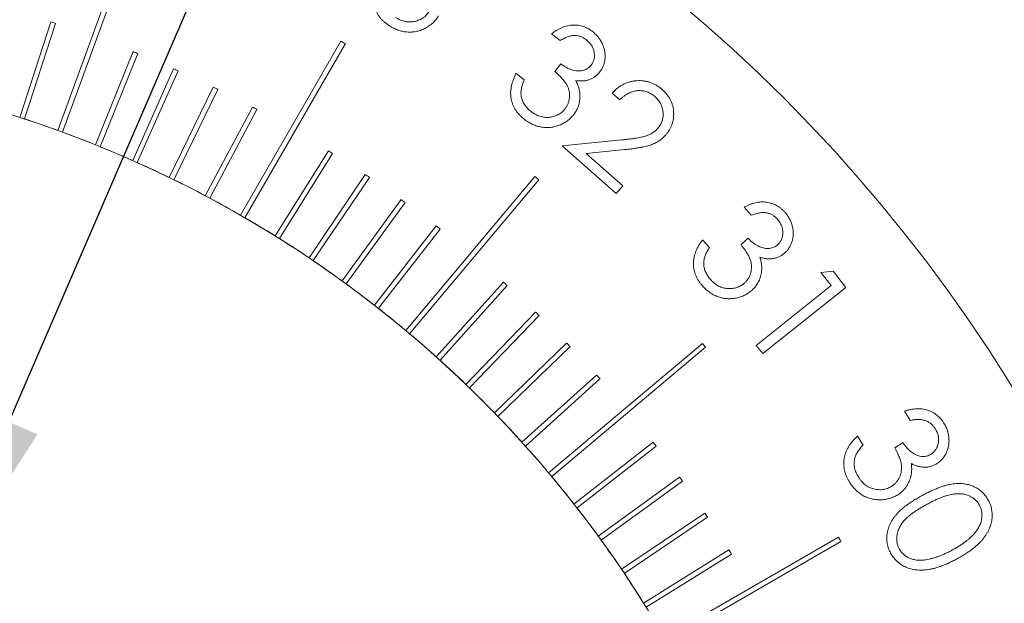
# Model space of a CAD drawing. Extents: x 284 to 594, y 35 to 155.
# Tile 13 of 17: x 534 to 553, y 120 to 131. Entities that reach past the tile are written whole.
import ezdxf

# ---------------------------------------------------------------- set-up
doc = ezdxf.new("R2010")
doc.units = 0
doc.header["$LTSCALE"] = 0.5
doc.header["$MEASUREMENT"] = 0
doc.layers.get('0').update_dxf_attribs({"linetype": 'CONTINUOUS'})
doc.layers.get('Defpoints').update_dxf_attribs({"linetype": 'CONTINUOUS'})
doc.layers.add('外形輪廓', color=7, linetype='CONTINUOUS')
doc.styles.add('STSL', font='romans.shx', dxfattribs={"bigfont": 'stsl.shx'})
doc.dimstyles.new('11', dxfattribs={"dimscale": 2.5, "dimtxt": 2, "dimasz": 1.5, "dimexe": 0.625, "dimexo": 0.625, "dimgap": 1, "dimtad": 0, "dimtih": 1, "dimtoh": 1, "dimdec": 1, "dimzin": 1, "dimdsep": 46, "dimtxsty": 'STSL', "dimcen": 0, "dimadec": 1, "dimazin": 0, "dimtfac": 1, "dimtdec": 1, "dimtofl": 0, "dimtmove": 0, "dimatfit": 3, "dimfxl": 0, "dimtolj": 1, "dimtzin": 0, "dimarcsym": 0})

# ---------------------------------------------------------------- blocks, each defined once
blk = doc.blocks.new('*D26')
at = {"layer": 'Defpoints', "color": 0}
for p in [(553.31, 124.099), (499.66, 91.074)]:
    blk.add_point(p, dxfattribs=at)
at = {"layer": '外形輪廓', "color": 0, "lineweight": -2}
for p, q in [((559.697, 128.03), (556.503, 126.065)), ((563.447, 128.03), (559.697, 128.03))]:
    blk.add_line(p, q, dxfattribs=at)
at = {"layer": '外形輪廓', "color": 0}
blk.add_solid([(556.176, 126.597), (556.831, 125.532), (553.31, 124.099)], dxfattribs=at)
at = {"layer": '外形輪廓', "color": 0, "insert": (581.78, 128.03), "char_height": 5, "attachment_point": 5, "style": 'STSL'}
blk.add_mtext('\\A1;∅63.0\\P [∅2.48]', dxfattribs=at)
blk = doc.blocks.new('*D27')
at = {"layer": 'Defpoints', "color": 0}
for p in [(531.84, 119.979), (521.129, 95.194)]:
    blk.add_point(p, dxfattribs=at)
at = {"layer": '外形輪廓', "color": 0, "lineweight": -2}
for p, q in [((543.785, 147.62), (533.328, 123.421)), ((547.535, 147.62), (543.785, 147.62))]:
    blk.add_line(p, q, dxfattribs=at)
at = {"layer": '外形輪廓', "color": 0}
blk.add_solid([(532.754, 123.669), (533.901, 123.173), (531.84, 119.979)], dxfattribs=at)
at = {"layer": '外形輪廓', "color": 0, "insert": (573.13, 147.62), "char_height": 5, "attachment_point": 5, "style": 'STSL'}
blk.add_mtext('\\A1;For 1"Optics', dxfattribs=at)

msp = doc.modelspace()

# ---------------------------------------------------------------- linework, layer by layer
at = {"color": 7, "linetype": 'Continuous', "lineweight": 15}
for p, q in [((535.672, 132.975), (534.304, 129.217)), ((534.398, 129.183), (535.766, 132.941)), ((534.163, 131.378), (533.545, 129.477)), ((533.64, 129.446), (534.258, 131.347)), ((544.301, 131.004), (544.132, 131.137)), ((539.941, 130.994), (537.942, 127.531)), ((538.028, 127.481), (540.028, 130.944)), ((535.803, 130.784), (535.055, 128.931)), ((535.147, 128.894), (535.896, 130.747)), ((536.607, 130.445), (535.794, 128.619)), ((535.886, 128.578), (536.699, 130.404)), ((543.427, 130.351), (543.589, 130.224)), ((544.199, 130.389), (544.318, 130.541)), ((537.399, 130.078), (536.523, 128.281)), ((536.613, 128.237), (537.489, 130.034)), ((545.489, 129.826), (545.338, 129.96)), ((538.177, 129.683), (537.239, 127.918)), ((537.327, 127.871), (538.266, 129.636)), ((544.344, 128.909), (545.522, 129.028)), ((539.69, 128.814), (538.631, 127.119)), ((545.416, 127.964), (544.344, 128.909)), ((545.589, 128.836), (544.822, 128.758)), ((538.716, 127.066), (539.775, 128.761)), ((544.822, 128.758), (545.55, 128.116)), ((540.423, 128.34), (539.305, 126.683)), ((539.388, 126.627), (540.506, 128.284)), ((543.802, 128.302), (541.231, 125.238)), ((541.308, 125.174), (543.878, 128.237)), ((545.55, 128.116), (545.416, 127.964)), ((541.139, 127.841), (539.964, 126.224)), ((540.045, 126.165), (541.22, 127.782)), ((548.109, 127.53), (547.967, 127.689)), ((541.837, 127.317), (540.606, 125.742)), ((540.685, 125.68), (541.916, 127.256)), ((547.14, 127.041), (547.277, 126.888)), ((547.903, 126.945), (548.047, 127.073)), ((549.495, 126.391), (549.736, 126.421)), ((549.702, 126.131), (549.495, 126.391)), ((549.736, 126.421), (549.994, 126.096)), ((543.176, 126.198), (541.838, 124.713)), ((541.912, 124.646), (543.25, 126.131)), ((548.207, 124.942), (549.702, 126.131)), ((549.994, 126.096), (548.338, 124.778)), ((543.815, 125.604), (542.427, 124.166)), ((542.498, 124.097), (543.887, 125.535)), ((544.433, 124.989), (542.995, 123.6)), ((543.065, 123.528), (544.503, 124.917)), ((547.136, 124.98), (544.072, 122.409)), ((544.137, 122.333), (547.2, 124.903)), ((548.338, 124.778), (548.207, 124.942)), ((545.03, 124.352), (543.544, 123.014)), ((543.611, 122.94), (545.097, 124.277)), ((551.272, 123.449), (551.158, 123.632)), ((550.224, 123.136), (550.333, 122.96)), ((546.154, 123.017), (544.579, 121.786)), ((544.64, 121.708), (546.216, 122.938)), ((550.964, 122.906), (551.129, 123.008)), ((546.681, 122.321), (545.063, 121.146)), ((545.122, 121.065), (546.739, 122.24)), ((547.183, 121.607), (545.525, 120.49)), ((545.581, 120.407), (547.239, 121.525)), ((549.842, 121.129), (546.379, 119.13)), ((546.429, 119.043), (549.892, 121.043)), ((547.659, 120.877), (545.964, 119.817)), ((546.017, 119.732), (547.712, 120.792))]:
    msp.add_line(p, q, dxfattribs=at)
for radius, start, end in [(31.5, 280.2222, 259.7778), (25, 71.8854, 72.1146), (27, 59.8939, 60.1061), (25, 67.8854, 68.1146), (23, 150.1246, 89.8754), (25, 65.8854, 66.1146), (25, 63.8854, 64.1146), (25, 61.8854, 62.1146), (23.001, 70.1246, 71.8754), (23.001, 68.1246, 69.8754), (23.001, 66.1246, 67.8754), (25, 57.8854, 58.1146), (23.001, 64.1246, 65.8754), (23.001, 62.1246, 63.8754), (25, 55.8854, 56.1146), (27, 49.8939, 50.1061), (23.001, 60.1246, 61.8754), (25, 53.8854, 54.1146), (23.001, 58.1246, 59.8754), (25, 51.8854, 52.1146), (23.001, 56.1246, 57.8754), (23.001, 54.1246, 55.8754), (23.001, 52.1246, 53.8754), (25, 47.8854, 48.1146), (23.001, 50.1246, 51.8754), (25, 45.8854, 46.1146), (23.001, 48.1246, 49.8754), (25, 43.8854, 44.1146), (27, 39.8939, 40.1061), (23.001, 46.1246, 47.8754), (25, 41.8854, 42.1146), (23.001, 44.1246, 45.8754), (23.001, 42.1246, 43.8754), (23.001, 40.1246, 41.8754), (25, 37.8854, 38.1146), (23.001, 38.1246, 39.8754), (25, 35.8854, 36.1146), (23.001, 36.1246, 37.8754), (25, 33.8854, 34.1146), (23.001, 34.1246, 35.8754), (27, 29.8939, 30.1061), (25, 31.8854, 32.1146), (23.001, 32.1246, 33.8754)]:
    msp.add_arc((526.485, 107.586), radius, start, end, dxfattribs=at)
for points, knots in [([(540.919, 131.288), (540.901, 131.3), (540.864, 131.324), (540.813, 131.364), (540.767, 131.405), (540.727, 131.451), (540.691, 131.498), (540.66, 131.549), (540.634, 131.602), (540.613, 131.657), (540.598, 131.715), (540.588, 131.775), (540.584, 131.837), (540.586, 131.901), (540.593, 131.967), (540.607, 132.034), (540.626, 132.103), (540.643, 132.15), (540.651, 132.173)], [0, 0, 0, 0, 0.065582, 0.128567, 0.189667, 0.249029, 0.307665, 0.365313, 0.423318, 0.481647, 0.540317, 0.599896, 0.660926, 0.723517, 0.78813, 0.85536, 0.92588, 1, 1, 1, 1]), ([(541.028, 131.461), (541.044, 131.452), (541.075, 131.434), (541.124, 131.412), (541.173, 131.394), (541.221, 131.383), (541.269, 131.376), (541.317, 131.374), (541.365, 131.377), (541.413, 131.386), (541.458, 131.399), (541.502, 131.416), (541.542, 131.435), (541.58, 131.459), (541.614, 131.486), (541.645, 131.517), (541.674, 131.551), (541.69, 131.576), (541.699, 131.589)], [0, 0, 0, 0, 0.073202, 0.142895, 0.210093, 0.275385, 0.338863, 0.401754, 0.464208, 0.527489, 0.59052, 0.65074, 0.709693, 0.767412, 0.824831, 0.882258, 0.940299, 1, 1, 1, 1]), ([(541.884, 131.496), (541.868, 131.471), (541.835, 131.422), (541.774, 131.357), (541.705, 131.301), (541.627, 131.252), (541.544, 131.214), (541.457, 131.187), (541.367, 131.174), (541.276, 131.172), (541.184, 131.183), (541.093, 131.205), (541.004, 131.241), (540.948, 131.272), (540.919, 131.288)], [0, 0, 0, 0, 0.080271, 0.160249, 0.241403, 0.325106, 0.408816, 0.490695, 0.57264, 0.655592, 0.739517, 0.824189, 0.910436, 1, 1, 1, 1]), ([(544.132, 131.137), (544.149, 131.15), (544.182, 131.177), (544.235, 131.211), (544.288, 131.241), (544.341, 131.266), (544.394, 131.285), (544.448, 131.3), (544.502, 131.31), (544.556, 131.314), (544.61, 131.313), (544.662, 131.309), (544.714, 131.299), (544.764, 131.285), (544.813, 131.266), (544.861, 131.243), (544.907, 131.215), (544.936, 131.193), (544.951, 131.182)], [0, 0, 0, 0, 0.073126, 0.143451, 0.210647, 0.276076, 0.339318, 0.401742, 0.462556, 0.523517, 0.583819, 0.642926, 0.701407, 0.759584, 0.818047, 0.877291, 0.937793, 1, 1, 1, 1]), ([(544.951, 131.182), (544.972, 131.164), (545.013, 131.13), (545.066, 131.07), (545.112, 131.005), (545.147, 130.934), (545.175, 130.861), (545.193, 130.787), (545.2, 130.712), (545.197, 130.638), (545.184, 130.566), (545.162, 130.499), (545.132, 130.436), (545.105, 130.399), (545.092, 130.38)], [0, 0, 0, 0, 0.089843, 0.177656, 0.265053, 0.353253, 0.440027, 0.523965, 0.606521, 0.688777, 0.76937, 0.847326, 0.923556, 1, 1, 1, 1]), ([(544.825, 131.02), (544.807, 131.033), (544.772, 131.059), (544.714, 131.085), (544.655, 131.102), (544.603, 131.106), (544.561, 131.105), (544.527, 131.1), (544.493, 131.092), (544.457, 131.08), (544.419, 131.067), (544.381, 131.048), (544.341, 131.028), (544.315, 131.012), (544.301, 131.004)], [0, 0, 0, 0, 0.116974, 0.227973, 0.336306, 0.445751, 0.50218, 0.561399, 0.624678, 0.690784, 0.761439, 0.836105, 0.915797, 1, 1, 1, 1]), ([(544.921, 130.516), (544.927, 130.525), (544.941, 130.543), (544.957, 130.572), (544.97, 130.603), (544.979, 130.634), (544.984, 130.667), (544.987, 130.7), (544.985, 130.735), (544.981, 130.771), (544.974, 130.807), (544.963, 130.842), (544.948, 130.875), (544.93, 130.907), (544.909, 130.938), (544.884, 130.967), (544.856, 130.995), (544.835, 131.012), (544.825, 131.02)], [0, 0, 0, 0, 0.059099, 0.116912, 0.174116, 0.231412, 0.288636, 0.347435, 0.408334, 0.471853, 0.536336, 0.600179, 0.663328, 0.727124, 0.792181, 0.859079, 0.928351, 1, 1, 1, 1]), ([(543.59, 129.439), (543.573, 129.453), (543.539, 129.48), (543.494, 129.526), (543.453, 129.573), (543.418, 129.623), (543.387, 129.674), (543.363, 129.728), (543.343, 129.784), (543.329, 129.842), (543.32, 129.901), (543.317, 129.962), (543.321, 130.025), (543.33, 130.088), (543.345, 130.152), (543.367, 130.218), (543.393, 130.285), (543.415, 130.329), (543.427, 130.351)], [0, 0, 0, 0, 0.065287, 0.128274, 0.189361, 0.248492, 0.306888, 0.365004, 0.422796, 0.481148, 0.540015, 0.600025, 0.660888, 0.72317, 0.788095, 0.855492, 0.925908, 1, 1, 1, 1]), ([(544.401, 129.647), (544.413, 129.663), (544.436, 129.696), (544.462, 129.751), (544.48, 129.809), (544.49, 129.871), (544.491, 129.934), (544.484, 129.996), (544.468, 130.056), (544.447, 130.105), (544.425, 130.144), (544.404, 130.175), (544.38, 130.207), (544.351, 130.241), (544.319, 130.276), (544.283, 130.313), (544.242, 130.351), (544.214, 130.376), (544.199, 130.389)], [0, 0, 0, 0, 0.070422, 0.140271, 0.210175, 0.282763, 0.355954, 0.427166, 0.498884, 0.572141, 0.611067, 0.653974, 0.701318, 0.751875, 0.807477, 0.867212, 0.931481, 1, 1, 1, 1]), ([(544.318, 130.541), (544.337, 130.527), (544.374, 130.499), (544.434, 130.465), (544.494, 130.438), (544.555, 130.418), (544.615, 130.405), (544.671, 130.4), (544.724, 130.402), (544.772, 130.413), (544.816, 130.431), (544.856, 130.453), (544.891, 130.482), (544.911, 130.505), (544.921, 130.516)], [0, 0, 0, 0, 0.1055543, 0.2068938, 0.3053131, 0.4018254, 0.493533, 0.57786, 0.6550426, 0.7275548, 0.7970186, 0.8646563, 0.931567, 1, 1, 1, 1]), ([(545.092, 130.38), (545.078, 130.363), (545.05, 130.329), (545, 130.288), (544.947, 130.254), (544.889, 130.228), (544.826, 130.211), (544.759, 130.201), (544.687, 130.2), (544.639, 130.205), (544.614, 130.208)], [0, 0, 0, 0, 0.124285, 0.24373, 0.361132, 0.478423, 0.599588, 0.725567, 0.858177, 1, 1, 1, 1]), ([(543.589, 130.224), (543.583, 130.208), (543.57, 130.177), (543.554, 130.131), (543.542, 130.087), (543.532, 130.045), (543.526, 130.005), (543.523, 129.966), (543.524, 129.929), (543.527, 129.906), (543.529, 129.894)], [0, 0, 0, 0, 0.151967, 0.295013, 0.428707, 0.556636, 0.676613, 0.78931, 0.896789, 1, 1, 1, 1]), ([(544.614, 130.208), (544.626, 130.184), (544.651, 130.138), (544.676, 130.064), (544.694, 129.989), (544.697, 129.938), (544.698, 129.912)], [0, 0, 0, 0, 0.257449, 0.507688, 0.753602, 1, 1, 1, 1]), ([(545.338, 129.96), (545.355, 129.978), (545.39, 130.014), (545.447, 130.061), (545.506, 130.102), (545.567, 130.136), (545.63, 130.164), (545.695, 130.185), (545.763, 130.2), (545.832, 130.207), (545.901, 130.209), (545.969, 130.203), (546.035, 130.191), (546.099, 130.172), (546.161, 130.147), (546.222, 130.115), (546.28, 130.076), (546.316, 130.046), (546.334, 130.031)], [0, 0, 0, 0, 0.068681, 0.134666, 0.198698, 0.26111, 0.322681, 0.384353, 0.445913, 0.508755, 0.571233, 0.632378, 0.692373, 0.751915, 0.812039, 0.872871, 0.935517, 1, 1, 1, 1]), ([(546.194, 129.888), (546.181, 129.898), (546.156, 129.919), (546.116, 129.946), (546.076, 129.968), (546.033, 129.986), (545.99, 129.998), (545.945, 130.006), (545.899, 130.01), (545.852, 130.009), (545.805, 130.004), (545.759, 129.993), (545.712, 129.978), (545.666, 129.957), (545.621, 129.932), (545.576, 129.902), (545.532, 129.866), (545.504, 129.84), (545.489, 129.826)], [0, 0, 0, 0, 0.062827, 0.123321, 0.182118, 0.239825, 0.297083, 0.354548, 0.412912, 0.472161, 0.532348, 0.593098, 0.654917, 0.718074, 0.784139, 0.852846, 0.924504, 1, 1, 1, 1]), ([(546.334, 130.031), (546.352, 130.015), (546.386, 129.983), (546.431, 129.931), (546.469, 129.878), (546.502, 129.822), (546.527, 129.764), (546.546, 129.705), (546.558, 129.642), (546.564, 129.579), (546.564, 129.516), (546.559, 129.454), (546.547, 129.394), (546.53, 129.336), (546.507, 129.281), (546.479, 129.228), (546.446, 129.176), (546.419, 129.144), (546.406, 129.128)], [0, 0, 0, 0, 0.070335, 0.137558, 0.202775, 0.26575, 0.327955, 0.390059, 0.452107, 0.515739, 0.578679, 0.639766, 0.700005, 0.759086, 0.817993, 0.877306, 0.937941, 1, 1, 1, 1]), ([(543.529, 129.894), (543.532, 129.88), (543.538, 129.852), (543.552, 129.811), (543.569, 129.772), (543.592, 129.734), (543.617, 129.698), (543.647, 129.663), (543.681, 129.629), (543.706, 129.609), (543.719, 129.598)], [0, 0, 0, 0, 0.119772, 0.239021, 0.359273, 0.479727, 0.603299, 0.730352, 0.862845, 1, 1, 1, 1]), ([(544.698, 129.912), (544.698, 129.894), (544.698, 129.859), (544.693, 129.807), (544.683, 129.757), (544.671, 129.709), (544.652, 129.662), (544.631, 129.617), (544.605, 129.573), (544.585, 129.546), (544.575, 129.533)], [0, 0, 0, 0, 0.1311963, 0.2577885, 0.3827564, 0.5057528, 0.6283387, 0.7508052, 0.8740086, 1, 1, 1, 1]), ([(546.25, 129.261), (546.259, 129.272), (546.277, 129.294), (546.301, 129.33), (546.32, 129.367), (546.335, 129.406), (546.345, 129.447), (546.352, 129.489), (546.355, 129.533), (546.353, 129.578), (546.348, 129.622), (546.338, 129.666), (546.324, 129.707), (546.306, 129.747), (546.284, 129.785), (546.258, 129.822), (546.228, 129.856), (546.205, 129.877), (546.194, 129.888)], [0, 0, 0, 0, 0.062032, 0.122826, 0.182671, 0.242271, 0.301751, 0.362472, 0.424943, 0.48917, 0.553833, 0.617143, 0.679755, 0.742093, 0.804202, 0.86755, 0.932769, 1, 1, 1, 1]), ([(543.719, 129.598), (543.734, 129.587), (543.763, 129.565), (543.809, 129.537), (543.855, 129.515), (543.902, 129.497), (543.949, 129.485), (543.997, 129.478), (544.045, 129.475), (544.093, 129.478), (544.14, 129.486), (544.185, 129.498), (544.228, 129.512), (544.267, 129.531), (544.305, 129.555), (544.34, 129.581), (544.372, 129.612), (544.391, 129.635), (544.401, 129.647)], [0, 0, 0, 0, 0.073237, 0.143554, 0.210389, 0.275608, 0.339344, 0.40228, 0.464564, 0.528017, 0.591038, 0.651269, 0.710129, 0.768027, 0.824914, 0.882363, 0.940524, 1, 1, 1, 1]), ([(544.575, 129.533), (544.556, 129.51), (544.518, 129.465), (544.449, 129.408), (544.373, 129.36), (544.29, 129.321), (544.203, 129.292), (544.113, 129.276), (544.022, 129.272), (543.931, 129.281), (543.841, 129.303), (543.754, 129.336), (543.669, 129.381), (543.617, 129.419), (543.59, 129.439)], [0, 0, 0, 0, 0.080129, 0.160406, 0.241227, 0.325071, 0.408809, 0.490945, 0.572596, 0.655737, 0.739568, 0.823985, 0.910423, 1, 1, 1, 1]), ([(545.522, 129.028), (545.55, 129.031), (545.605, 129.037), (545.684, 129.046), (545.757, 129.055), (545.822, 129.066), (545.881, 129.076), (545.933, 129.086), (545.978, 129.097), (546.028, 129.112), (546.084, 129.134), (546.146, 129.169), (546.202, 129.21), (546.234, 129.244), (546.25, 129.261)], [0, 0, 0, 0, 0.109903, 0.211798, 0.304562, 0.389442, 0.465242, 0.532636, 0.591699, 0.642548, 0.734095, 0.823504, 0.911605, 1, 1, 1, 1]), ([(546.406, 129.128), (546.385, 129.107), (546.345, 129.065), (546.276, 129.011), (546.201, 128.967), (546.133, 128.938), (546.073, 128.918), (546.021, 128.904), (545.964, 128.89), (545.901, 128.878), (545.831, 128.867), (545.756, 128.855), (545.674, 128.845), (545.618, 128.839), (545.589, 128.836)], [0, 0, 0, 0, 0.098977, 0.196313, 0.293643, 0.392605, 0.445752, 0.505465, 0.57152, 0.64379, 0.723001, 0.808717, 0.90084, 1, 1, 1, 1]), ([(547.967, 127.689), (547.986, 127.699), (548.023, 127.719), (548.08, 127.744), (548.137, 127.764), (548.193, 127.779), (548.249, 127.79), (548.304, 127.795), (548.359, 127.795), (548.412, 127.79), (548.465, 127.78), (548.516, 127.766), (548.565, 127.748), (548.611, 127.725), (548.656, 127.698), (548.699, 127.667), (548.74, 127.632), (548.764, 127.605), (548.777, 127.592)], [0, 0, 0, 0, 0.073209, 0.143076, 0.210839, 0.276005, 0.339088, 0.401386, 0.462466, 0.523339, 0.58352, 0.642784, 0.700925, 0.759191, 0.817623, 0.877371, 0.937568, 1, 1, 1, 1]), ([(548.626, 127.456), (548.611, 127.472), (548.581, 127.502), (548.529, 127.538), (548.473, 127.564), (548.423, 127.577), (548.381, 127.583), (548.348, 127.584), (548.312, 127.582), (548.275, 127.578), (548.236, 127.57), (548.195, 127.56), (548.153, 127.546), (548.124, 127.535), (548.109, 127.53)], [0, 0, 0, 0, 0.11647, 0.227125, 0.335288, 0.444876, 0.501286, 0.560985, 0.623759, 0.690755, 0.761573, 0.836327, 0.915644, 1, 1, 1, 1]), ([(548.633, 126.945), (548.641, 126.953), (548.657, 126.968), (548.678, 126.994), (548.695, 127.021), (548.71, 127.05), (548.721, 127.082), (548.73, 127.114), (548.735, 127.148), (548.736, 127.184), (548.735, 127.221), (548.73, 127.257), (548.721, 127.292), (548.709, 127.326), (548.694, 127.36), (548.675, 127.393), (548.652, 127.425), (548.635, 127.446), (548.626, 127.456)], [0, 0, 0, 0, 0.059047, 0.116804, 0.174503, 0.231186, 0.288962, 0.347555, 0.408606, 0.47205, 0.536209, 0.600211, 0.663141, 0.727039, 0.792446, 0.85894, 0.928022, 1, 1, 1, 1]), ([(548.777, 127.592), (548.794, 127.571), (548.829, 127.53), (548.87, 127.462), (548.904, 127.39), (548.927, 127.315), (548.942, 127.239), (548.946, 127.163), (548.94, 127.088), (548.924, 127.017), (548.9, 126.949), (548.866, 126.887), (548.827, 126.829), (548.794, 126.798), (548.777, 126.782)], [0, 0, 0, 0, 0.089982, 0.177716, 0.265547, 0.3536, 0.440504, 0.52416, 0.606532, 0.688731, 0.769644, 0.847116, 0.923583, 1, 1, 1, 1]), ([(547.143, 126.119), (547.129, 126.135), (547.1, 126.168), (547.063, 126.22), (547.031, 126.274), (547.005, 126.329), (546.984, 126.384), (546.97, 126.442), (546.96, 126.5), (546.956, 126.559), (546.957, 126.619), (546.966, 126.679), (546.98, 126.739), (547, 126.8), (547.026, 126.86), (547.058, 126.921), (547.096, 126.982), (547.125, 127.021), (547.14, 127.041)], [0, 0, 0, 0, 0.065306, 0.128536, 0.189627, 0.248907, 0.307381, 0.365283, 0.423362, 0.481596, 0.540569, 0.600051, 0.661, 0.723535, 0.788148, 0.855657, 0.926076, 1, 1, 1, 1]), ([(548.047, 127.073), (548.063, 127.056), (548.094, 127.022), (548.147, 126.979), (548.201, 126.942), (548.258, 126.911), (548.314, 126.888), (548.368, 126.874), (548.42, 126.867), (548.469, 126.869), (548.515, 126.878), (548.557, 126.894), (548.598, 126.916), (548.621, 126.935), (548.633, 126.945)], [0, 0, 0, 0, 0.105514, 0.207374, 0.30564, 0.402223, 0.493951, 0.578039, 0.654822, 0.727273, 0.796631, 0.864329, 0.931673, 1, 1, 1, 1]), ([(547.277, 126.888), (547.268, 126.874), (547.25, 126.846), (547.227, 126.804), (547.206, 126.763), (547.19, 126.723), (547.177, 126.685), (547.169, 126.647), (547.163, 126.611), (547.162, 126.587), (547.162, 126.576)], [0, 0, 0, 0, 0.15123, 0.294561, 0.428801, 0.556136, 0.67528, 0.788902, 0.896894, 1, 1, 1, 1]), ([(547.973, 126.183), (547.988, 126.197), (548.016, 126.225), (548.051, 126.274), (548.079, 126.329), (548.099, 126.387), (548.111, 126.448), (548.114, 126.51), (548.11, 126.572), (548.097, 126.623), (548.083, 126.665), (548.067, 126.699), (548.049, 126.735), (548.027, 126.773), (548.001, 126.813), (547.972, 126.855), (547.939, 126.9), (547.915, 126.929), (547.903, 126.945)], [0, 0, 0, 0, 0.0705243, 0.1398462, 0.2100502, 0.2826433, 0.3556397, 0.4273275, 0.4986592, 0.5716991, 0.6108843, 0.6535384, 0.7005621, 0.751873, 0.806923, 0.8668987, 0.9310729, 1, 1, 1, 1]), ([(548.777, 126.782), (548.76, 126.767), (548.727, 126.739), (548.671, 126.707), (548.613, 126.683), (548.551, 126.668), (548.487, 126.662), (548.42, 126.664), (548.349, 126.675), (548.302, 126.689), (548.278, 126.696)], [0, 0, 0, 0, 0.124131, 0.24406, 0.361195, 0.479218, 0.599276, 0.725172, 0.858202, 1, 1, 1, 1]), ([(548.278, 126.696), (548.286, 126.671), (548.303, 126.621), (548.315, 126.544), (548.319, 126.467), (548.313, 126.417), (548.31, 126.392)], [0, 0, 0, 0, 0.259002, 0.507874, 0.754938, 1, 1, 1, 1]), ([(547.162, 126.576), (547.162, 126.561), (547.163, 126.533), (547.169, 126.49), (547.18, 126.449), (547.194, 126.408), (547.214, 126.368), (547.237, 126.328), (547.265, 126.289), (547.285, 126.265), (547.296, 126.253)], [0, 0, 0, 0, 0.119736, 0.239466, 0.359219, 0.479807, 0.603204, 0.730538, 0.862951, 1, 1, 1, 1]), ([(547.296, 126.253), (547.309, 126.239), (547.333, 126.212), (547.374, 126.178), (547.415, 126.147), (547.458, 126.122), (547.502, 126.102), (547.548, 126.086), (547.594, 126.076), (547.642, 126.071), (547.689, 126.07), (547.735, 126.073), (547.78, 126.081), (547.822, 126.093), (547.863, 126.109), (547.902, 126.129), (547.939, 126.154), (547.962, 126.173), (547.973, 126.183)], [0, 0, 0, 0, 0.072998, 0.143384, 0.210455, 0.275719, 0.338888, 0.401878, 0.464151, 0.527616, 0.590117, 0.651097, 0.709987, 0.767391, 0.824998, 0.882144, 0.940484, 1, 1, 1, 1]), ([(548.31, 126.392), (548.307, 126.374), (548.301, 126.34), (548.287, 126.29), (548.27, 126.242), (548.248, 126.197), (548.223, 126.154), (548.193, 126.114), (548.161, 126.075), (548.136, 126.052), (548.124, 126.041)], [0, 0, 0, 0, 0.130974, 0.258024, 0.382674, 0.505612, 0.62786, 0.750571, 0.874359, 1, 1, 1, 1]), ([(548.124, 126.041), (548.101, 126.022), (548.056, 125.984), (547.979, 125.94), (547.896, 125.906), (547.808, 125.882), (547.718, 125.869), (547.627, 125.869), (547.538, 125.881), (547.45, 125.906), (547.365, 125.942), (547.285, 125.99), (547.21, 126.049), (547.166, 126.095), (547.143, 126.119)], [0, 0, 0, 0, 0.080506, 0.160812, 0.24166, 0.325492, 0.409115, 0.491153, 0.572754, 0.655943, 0.739834, 0.824517, 0.910522, 1, 1, 1, 1]), ([(551.158, 123.632), (551.179, 123.639), (551.22, 123.652), (551.281, 123.667), (551.341, 123.677), (551.399, 123.682), (551.456, 123.682), (551.512, 123.678), (551.566, 123.668), (551.619, 123.653), (551.669, 123.635), (551.717, 123.612), (551.762, 123.585), (551.804, 123.554), (551.844, 123.52), (551.881, 123.482), (551.915, 123.439), (551.935, 123.408), (551.945, 123.393)], [0, 0, 0, 0, 0.072955, 0.143145, 0.210811, 0.275948, 0.339416, 0.401681, 0.462812, 0.523711, 0.583804, 0.643123, 0.701527, 0.759507, 0.81792, 0.877209, 0.937864, 1, 1, 1, 1]), ([(551.77, 123.285), (551.758, 123.303), (551.734, 123.339), (551.689, 123.383), (551.638, 123.419), (551.591, 123.441), (551.55, 123.454), (551.517, 123.461), (551.482, 123.466), (551.445, 123.468), (551.405, 123.467), (551.362, 123.464), (551.318, 123.458), (551.287, 123.452), (551.272, 123.449)], [0, 0, 0, 0, 0.116604, 0.228007, 0.336241, 0.44565, 0.502356, 0.561357, 0.624171, 0.690297, 0.761585, 0.836043, 0.915514, 1, 1, 1, 1]), ([(551.945, 123.393), (551.959, 123.369), (551.986, 123.323), (552.015, 123.248), (552.035, 123.171), (552.045, 123.092), (552.045, 123.013), (552.037, 122.937), (552.017, 122.865), (551.989, 122.796), (551.952, 122.733), (551.909, 122.677), (551.859, 122.628), (551.821, 122.602), (551.802, 122.59)], [0, 0, 0, 0, 0.090165, 0.177876, 0.265502, 0.353847, 0.441005, 0.524526, 0.60693, 0.689257, 0.770107, 0.847247, 0.923793, 1, 1, 1, 1]), ([(550.064, 122.221), (550.053, 122.24), (550.031, 122.278), (550.003, 122.336), (549.981, 122.395), (549.965, 122.453), (549.954, 122.512), (549.95, 122.572), (549.95, 122.631), (549.957, 122.69), (549.969, 122.749), (549.987, 122.808), (550.012, 122.865), (550.042, 122.922), (550.079, 122.977), (550.121, 123.031), (550.17, 123.085), (550.206, 123.118), (550.224, 123.136)], [0, 0, 0, 0, 0.065463, 0.12843, 0.189522, 0.248959, 0.307604, 0.365504, 0.423229, 0.481697, 0.540659, 0.600284, 0.660916, 0.72352, 0.788245, 0.85544, 0.925997, 1, 1, 1, 1]), ([(551.687, 122.777), (551.697, 122.783), (551.715, 122.795), (551.741, 122.817), (551.763, 122.842), (551.782, 122.868), (551.799, 122.897), (551.813, 122.927), (551.824, 122.961), (551.832, 122.996), (551.837, 123.032), (551.838, 123.069), (551.836, 123.105), (551.831, 123.142), (551.821, 123.178), (551.807, 123.214), (551.791, 123.25), (551.777, 123.273), (551.77, 123.285)], [0, 0, 0, 0, 0.059164, 0.116925, 0.174071, 0.23125, 0.288668, 0.347329, 0.408225, 0.472011, 0.536324, 0.600059, 0.663123, 0.727543, 0.792762, 0.859078, 0.928344, 1, 1, 1, 1]), ([(550.333, 122.96), (550.321, 122.948), (550.299, 122.923), (550.268, 122.885), (550.241, 122.848), (550.217, 122.812), (550.199, 122.776), (550.183, 122.74), (550.17, 122.706), (550.165, 122.682), (550.163, 122.671)], [0, 0, 0, 0, 0.151054, 0.294655, 0.429671, 0.555974, 0.675957, 0.789325, 0.897422, 1, 1, 1, 1]), ([(550.899, 122.138), (550.915, 122.149), (550.949, 122.172), (550.992, 122.215), (551.029, 122.264), (551.059, 122.318), (551.082, 122.376), (551.097, 122.437), (551.102, 122.5), (551.099, 122.553), (551.092, 122.597), (551.084, 122.633), (551.071, 122.672), (551.057, 122.714), (551.038, 122.758), (551.017, 122.805), (550.992, 122.855), (550.974, 122.888), (550.964, 122.906)], [0, 0, 0, 0, 0.070232, 0.139936, 0.209963, 0.282408, 0.355076, 0.426678, 0.498556, 0.571728, 0.610989, 0.653809, 0.700498, 0.75199, 0.807177, 0.867079, 0.931116, 1, 1, 1, 1]), ([(551.129, 123.008), (551.142, 122.988), (551.167, 122.949), (551.212, 122.897), (551.259, 122.85), (551.31, 122.81), (551.361, 122.777), (551.413, 122.753), (551.463, 122.737), (551.512, 122.73), (551.559, 122.732), (551.604, 122.74), (551.647, 122.755), (551.674, 122.77), (551.687, 122.777)], [0, 0, 0, 0, 0.10523, 0.206742, 0.305228, 0.40218, 0.493969, 0.577997, 0.655332, 0.727796, 0.797146, 0.865014, 0.931785, 1, 1, 1, 1]), ([(550.163, 122.671), (550.161, 122.657), (550.157, 122.628), (550.156, 122.585), (550.159, 122.542), (550.166, 122.498), (550.178, 122.455), (550.195, 122.412), (550.214, 122.369), (550.231, 122.341), (550.24, 122.327)], [0, 0, 0, 0, 0.120694, 0.239438, 0.359673, 0.480034, 0.604335, 0.73115, 0.86313, 1, 1, 1, 1]), ([(551.292, 122.593), (551.296, 122.566), (551.303, 122.514), (551.301, 122.435), (551.292, 122.358), (551.277, 122.31), (551.27, 122.285)], [0, 0, 0, 0, 0.258981, 0.508221, 0.75418, 1, 1, 1, 1]), ([(551.802, 122.59), (551.783, 122.579), (551.745, 122.557), (551.684, 122.535), (551.622, 122.521), (551.558, 122.517), (551.493, 122.522), (551.427, 122.537), (551.359, 122.559), (551.315, 122.581), (551.292, 122.593)], [0, 0, 0, 0, 0.123968, 0.243688, 0.361075, 0.478511, 0.599162, 0.725397, 0.858336, 1, 1, 1, 1]), ([(550.24, 122.327), (550.25, 122.311), (550.27, 122.281), (550.303, 122.239), (550.339, 122.201), (550.377, 122.168), (550.417, 122.141), (550.46, 122.117), (550.504, 122.099), (550.55, 122.085), (550.597, 122.076), (550.644, 122.072), (550.689, 122.071), (550.733, 122.075), (550.776, 122.084), (550.818, 122.097), (550.859, 122.115), (550.885, 122.13), (550.899, 122.138)], [0, 0, 0, 0, 0.072992, 0.143165, 0.210167, 0.275369, 0.338687, 0.401918, 0.464268, 0.527896, 0.590485, 0.651181, 0.709912, 0.767798, 0.824952, 0.882428, 0.940483, 1, 1, 1, 1]), ([(551.023, 121.97), (550.997, 121.955), (550.946, 121.926), (550.862, 121.896), (550.774, 121.876), (550.698, 121.87), (550.636, 121.869), (550.59, 121.873), (550.545, 121.879), (550.501, 121.889), (550.457, 121.901), (550.414, 121.916), (550.372, 121.934), (550.318, 121.963), (550.254, 122.006), (550.183, 122.068), (550.118, 122.139), (550.082, 122.193), (550.064, 122.221)], [0, 0, 0, 0, 0.0804002, 0.1602298, 0.2412904, 0.3249803, 0.3672247, 0.4088146, 0.4499285, 0.4907525, 0.5318465, 0.5726633, 0.6141148, 0.6558622, 0.7397949, 0.8241894, 0.9103968, 1, 1, 1, 1]), ([(551.27, 122.285), (551.264, 122.268), (551.252, 122.235), (551.229, 122.188), (551.203, 122.144), (551.173, 122.103), (551.141, 122.065), (551.105, 122.03), (551.066, 121.998), (551.037, 121.979), (551.023, 121.97)], [0, 0, 0, 0, 0.1310842, 0.2578225, 0.3829697, 0.5056827, 0.6286238, 0.750469, 0.8744789, 1, 1, 1, 1]), ([(551.517, 121.959), (551.547, 121.975), (551.604, 122.006), (551.69, 122.047), (551.772, 122.083), (551.85, 122.115), (551.925, 122.141), (551.995, 122.161), (552.061, 122.177), (552.124, 122.187), (552.185, 122.193), (552.243, 122.195), (552.299, 122.193), (552.353, 122.188), (552.405, 122.178), (552.455, 122.166), (552.503, 122.149), (552.549, 122.129), (552.593, 122.106), (552.635, 122.08), (552.674, 122.051), (552.71, 122.019), (552.743, 121.984), (552.774, 121.946), (552.802, 121.906), (552.818, 121.878), (552.827, 121.863)], [0, 0, 0, 0, 0.068431, 0.133132, 0.193662, 0.250586, 0.303779, 0.353377, 0.39933, 0.442365, 0.483007, 0.522069, 0.559974, 0.596616, 0.632481, 0.667427, 0.701738, 0.735809, 0.769576, 0.802619, 0.835225, 0.867762, 0.900444, 0.933079, 0.966281, 1, 1, 1, 1]), ([(550.882, 120.812), (550.874, 120.826), (550.859, 120.856), (550.84, 120.901), (550.826, 120.947), (550.815, 120.994), (550.808, 121.041), (550.805, 121.089), (550.806, 121.138), (550.81, 121.187), (550.818, 121.236), (550.83, 121.285), (550.848, 121.334), (550.869, 121.383), (550.894, 121.431), (550.923, 121.479), (550.956, 121.527), (550.994, 121.574), (551.037, 121.622), (551.087, 121.67), (551.143, 121.718), (551.205, 121.766), (551.274, 121.814), (551.349, 121.862), (551.43, 121.911), (551.487, 121.943), (551.517, 121.959)], [0, 0, 0, 0, 0.033679, 0.066934, 0.099754, 0.132178, 0.164456, 0.196731, 0.229504, 0.26297, 0.296805, 0.331174, 0.366172, 0.401838, 0.438735, 0.476792, 0.516022, 0.557142, 0.600492, 0.647047, 0.696775, 0.750245, 0.806949, 0.867465, 0.931795, 1, 1, 1, 1]), ([(552.653, 121.762), (552.641, 121.782), (552.618, 121.822), (552.569, 121.872), (552.511, 121.916), (552.457, 121.945), (552.409, 121.964), (552.372, 121.975), (552.332, 121.984), (552.292, 121.99), (552.249, 121.992), (552.205, 121.992), (552.16, 121.989), (552.112, 121.982), (552.062, 121.972), (552.008, 121.958), (551.951, 121.939), (551.89, 121.917), (551.825, 121.889), (551.756, 121.858), (551.683, 121.822), (551.634, 121.795), (551.608, 121.782)], [0, 0, 0, 0, 0.059267, 0.11855, 0.179135, 0.24341, 0.276621, 0.310014, 0.344524, 0.379718, 0.415699, 0.453429, 0.492329, 0.532963, 0.57622, 0.623471, 0.675327, 0.730992, 0.791632, 0.856242, 0.925843, 1, 1, 1, 1]), ([(551.608, 121.782), (551.583, 121.768), (551.534, 121.741), (551.464, 121.7), (551.4, 121.66), (551.342, 121.62), (551.289, 121.582), (551.242, 121.544), (551.2, 121.507), (551.164, 121.471), (551.133, 121.434), (551.106, 121.398), (551.081, 121.361), (551.06, 121.324), (551.042, 121.287), (551.029, 121.249), (551.017, 121.211), (551.007, 121.161), (551.002, 121.099), (551.007, 121.027), (551.023, 120.958), (551.042, 120.917), (551.052, 120.896)], [0, 0, 0, 0, 0.073895, 0.143335, 0.208058, 0.268132, 0.323934, 0.375779, 0.423052, 0.466408, 0.506783, 0.545893, 0.583325, 0.619551, 0.654927, 0.689365, 0.723003, 0.756658, 0.821104, 0.88221, 0.941167, 1, 1, 1, 1]), ([(552.103, 120.867), (552.126, 120.879), (552.17, 120.904), (552.234, 120.942), (552.293, 120.98), (552.348, 121.019), (552.399, 121.057), (552.446, 121.096), (552.488, 121.135), (552.527, 121.175), (552.561, 121.214), (552.592, 121.254), (552.619, 121.293), (552.642, 121.332), (552.661, 121.371), (552.676, 121.41), (552.688, 121.449), (552.697, 121.499), (552.703, 121.561), (552.698, 121.632), (552.683, 121.7), (552.663, 121.741), (552.653, 121.762)], [0, 0, 0, 0, 0.066434, 0.129908, 0.190496, 0.248075, 0.302722, 0.354756, 0.404061, 0.451021, 0.495771, 0.538448, 0.578908, 0.617616, 0.654778, 0.690287, 0.72473, 0.758389, 0.822483, 0.883211, 0.941824, 1, 1, 1, 1]), ([(552.827, 121.863), (552.834, 121.848), (552.85, 121.819), (552.868, 121.772), (552.883, 121.726), (552.894, 121.678), (552.901, 121.63), (552.905, 121.581), (552.903, 121.531), (552.899, 121.481), (552.891, 121.43), (552.879, 121.38), (552.861, 121.33), (552.84, 121.279), (552.815, 121.229), (552.785, 121.179), (552.75, 121.13), (552.712, 121.08), (552.669, 121.031), (552.619, 120.982), (552.564, 120.933), (552.502, 120.885), (552.435, 120.837), (552.362, 120.789), (552.284, 120.741), (552.229, 120.711), (552.2, 120.695)], [0, 0, 0, 0, 0.034042, 0.067289, 0.100112, 0.132891, 0.165751, 0.198615, 0.231976, 0.265737, 0.300138, 0.335057, 0.370578, 0.407114, 0.444853, 0.483723, 0.524292, 0.566374, 0.610411, 0.657181, 0.706663, 0.759023, 0.814568, 0.873001, 0.934899, 1, 1, 1, 1]), ([(552.2, 120.695), (552.172, 120.68), (552.116, 120.651), (552.034, 120.611), (551.954, 120.576), (551.878, 120.547), (551.804, 120.522), (551.733, 120.502), (551.666, 120.487), (551.601, 120.478), (551.539, 120.473), (551.479, 120.472), (551.421, 120.473), (551.366, 120.48), (551.312, 120.489), (551.26, 120.503), (551.211, 120.519), (551.163, 120.541), (551.119, 120.565), (551.076, 120.591), (551.037, 120.621), (551, 120.654), (550.966, 120.689), (550.935, 120.727), (550.906, 120.768), (550.89, 120.797), (550.882, 120.812)], [0, 0, 0, 0, 0.064964, 0.126736, 0.184888, 0.240265, 0.292332, 0.341761, 0.388219, 0.432045, 0.473847, 0.514091, 0.552926, 0.590551, 0.62705, 0.662765, 0.698049, 0.732672, 0.767015, 0.800501, 0.833716, 0.866656, 0.899551, 0.932579, 0.965985, 1, 1, 1, 1]), ([(551.052, 120.896), (551.064, 120.876), (551.088, 120.837), (551.137, 120.786), (551.193, 120.742), (551.247, 120.714), (551.294, 120.694), (551.331, 120.684), (551.37, 120.675), (551.411, 120.669), (551.453, 120.668), (551.497, 120.668), (551.543, 120.672), (551.574, 120.676), (551.59, 120.679)], [0, 0, 0, 0, 0.111987, 0.222667, 0.336635, 0.455554, 0.517465, 0.580155, 0.644477, 0.710662, 0.778384, 0.849439, 0.922799, 1, 1, 1, 1]), ([(551.59, 120.679), (551.61, 120.682), (551.65, 120.689), (551.711, 120.704), (551.773, 120.722), (551.836, 120.745), (551.901, 120.77), (551.967, 120.799), (552.035, 120.831), (552.08, 120.855), (552.103, 120.867)], [0, 0, 0, 0, 0.109971, 0.223669, 0.341954, 0.464563, 0.590485, 0.721912, 0.858712, 1, 1, 1, 1])]:
    msp.add_open_spline(points, degree=3, knots=knots, dxfattribs=at)
at = {"layer": '外形輪廓'}
msp.add_circle((526.485, 107.586), 13, dxfattribs=at)
msp.add_arc((526.485, 107.586), 13.5, 176.4644, 94.1571, dxfattribs=at)

# ---------------------------------------------------------------- dimensions: what is measured, and where the dimension line sits
dim = msp.add_diameter_dim_2p(p1=(521.129, 95.194), p2=(531.84, 119.979), text='For 1"Optics', dimstyle='11', dxfattribs=at)
dim.commit()
dim.dimension.update_dxf_attribs({"geometry": '*D27', "text_midpoint": (573.13, 147.62), "dimtype": 163})
dim = msp.add_diameter_dim_2p(p1=(499.66, 91.074), p2=(553.31, 124.099), text='<>\\P[]', dimstyle='11', dxfattribs=at)
dim.commit()
dim.dimension.update_dxf_attribs({"geometry": '*D26', "text_midpoint": (581.78, 128.03)})

doc.saveas('drawing.dxf')
